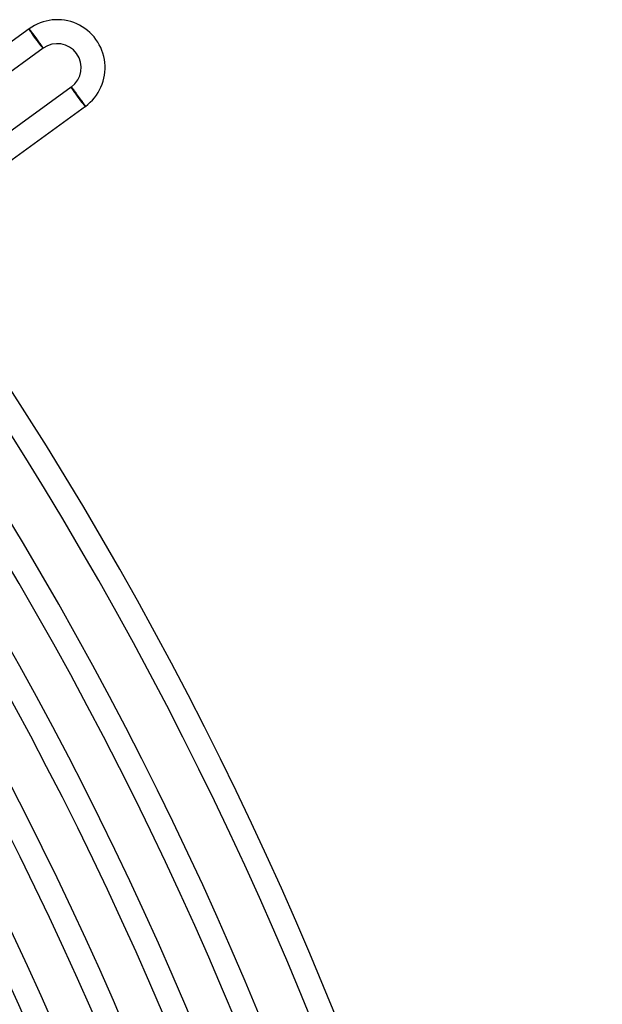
# Model space of a CAD drawing. Header units: millimetres. Extents: x -660 to 660, y -630 to 630.
# Tile 124 of 125: x 518 to 615, y 232 to 396. Entities that reach past the tile are written whole.
import ezdxf

# ---------------------------------------------------------------- set-up
doc = ezdxf.new("R2010")
doc.units = ezdxf.units.MM
doc.layers.add('HIDDEN', color=7, linetype='Continuous')
doc.layers.add('THICK', color=7, linetype='Continuous')

msp = doc.modelspace()

# ---------------------------------------------------------------- linework, layer by layer
at = {"layer": 'HIDDEN'}
for p, q in [((519.26, 394.56), (519.25, 394.56)), ((519.25, 394.56), (519.25, 394.56)), ((519.27, 394.55), (519.26, 394.56)), ((519.28, 394.54), (519.27, 394.55)), ((519.29, 394.52), (519.28, 394.54)), ((519.31, 394.51), (519.29, 394.52)), ((519.33, 394.48), (519.31, 394.51)), ((519.35, 394.46), (519.33, 394.48)), ((519.38, 394.43), (519.35, 394.46)), ((519.4, 394.4), (519.38, 394.43)), ((519.43, 394.36), (519.4, 394.4)), ((519.46, 394.32), (519.43, 394.36)), ((519.5, 394.28), (519.46, 394.32)), ((519.53, 394.24), (519.5, 394.28)), ((519.57, 394.19), (519.53, 394.24)), ((519.61, 394.14), (519.57, 394.19)), ((519.65, 394.09), (519.61, 394.14)), ((519.69, 394.03), (519.65, 394.09)), ((519.74, 393.97), (519.69, 394.03)), ((519.78, 393.91), (519.74, 393.97)), ((519.83, 393.85), (519.78, 393.91)), ((519.88, 393.78), (519.83, 393.85)), ((519.93, 393.72), (519.88, 393.78)), ((519.98, 393.65), (519.93, 393.72)), ((520.03, 393.58), (519.98, 393.65)), ((520.09, 393.51), (520.03, 393.58)), ((520.14, 393.43), (520.09, 393.51)), ((520.19, 393.36), (520.14, 393.43)), ((520.25, 393.28), (520.19, 393.36)), ((520.3, 393.21), (520.25, 393.28)), ((520.36, 393.13), (520.3, 393.21)), ((520.42, 393.05), (520.36, 393.13)), ((520.47, 392.98), (520.42, 393.05)), ((520.53, 392.9), (520.47, 392.98)), ((520.58, 392.83), (520.53, 392.9)), ((520.63, 392.75), (520.58, 392.83)), ((520.69, 392.68), (520.63, 392.75)), ((520.74, 392.61), (520.69, 392.68)), ((520.79, 392.53), (520.74, 392.61)), ((520.84, 392.46), (520.79, 392.53)), ((520.89, 392.39), (520.84, 392.46)), ((520.94, 392.32), (520.89, 392.39)), ((520.99, 392.25), (520.94, 392.32)), ((521.04, 392.18), (520.99, 392.25)), ((521.08, 392.12), (521.04, 392.18)), ((521.13, 392.06), (521.08, 392.12)), ((521.17, 391.99), (521.13, 392.06)), ((521.21, 391.93), (521.17, 391.99)), ((521.25, 391.88), (521.21, 391.93)), ((521.29, 391.82), (521.25, 391.88)), ((521.32, 391.77), (521.29, 391.82)), ((521.36, 391.72), (521.32, 391.77)), ((521.39, 391.67), (521.36, 391.72)), ((521.42, 391.63), (521.39, 391.67)), ((521.45, 391.58), (521.42, 391.63)), ((521.47, 391.55), (521.45, 391.58)), ((521.5, 391.51), (521.47, 391.55)), ((521.52, 391.48), (521.5, 391.51)), ((521.54, 391.45), (521.52, 391.48)), ((521.55, 391.42), (521.54, 391.45)), ((521.57, 391.4), (521.55, 391.42)), ((521.58, 391.38), (521.57, 391.4)), ((521.59, 391.36), (521.58, 391.38)), ((521.6, 391.35), (521.59, 391.36)), ((521.6, 391.34), (521.6, 391.35)), ((521.6, 391.33), (521.6, 391.34)), ((521.6, 391.33), (521.6, 391.33)), ((526.3, 384.85), (526.31, 384.85)), ((526.31, 384.85), (526.31, 384.85)), ((526.31, 384.85), (526.32, 384.84)), ((526.32, 384.84), (526.33, 384.83)), ((526.33, 384.83), (526.35, 384.81)), ((526.35, 384.81), (526.36, 384.8)), ((526.36, 384.8), (526.38, 384.77)), ((526.38, 384.77), (526.4, 384.75)), ((526.4, 384.75), (526.43, 384.72)), ((526.43, 384.72), (526.45, 384.69)), ((526.45, 384.69), (526.48, 384.65)), ((526.48, 384.65), (526.51, 384.61)), ((526.51, 384.61), (526.54, 384.57)), ((526.54, 384.57), (526.58, 384.53)), ((526.58, 384.53), (526.62, 384.48)), ((526.62, 384.48), (526.65, 384.43)), ((526.65, 384.43), (526.7, 384.37)), ((526.7, 384.37), (526.74, 384.32)), ((526.74, 384.32), (526.78, 384.26)), ((526.78, 384.26), (526.83, 384.2)), ((526.83, 384.2), (526.88, 384.13)), ((526.88, 384.13), (526.93, 384.07)), ((526.93, 384.07), (526.98, 384)), ((526.98, 384), (527.03, 383.93)), ((527.03, 383.93), (527.08, 383.86)), ((527.08, 383.86), (527.13, 383.79)), ((527.13, 383.79), (527.19, 383.72)), ((527.19, 383.72), (527.24, 383.65)), ((527.24, 383.65), (527.3, 383.57)), ((527.3, 383.57), (527.35, 383.5)), ((527.35, 383.5), (527.41, 383.42)), ((527.41, 383.42), (527.46, 383.34)), ((527.46, 383.34), (527.52, 383.27)), ((527.52, 383.27), (527.58, 383.19)), ((527.58, 383.19), (527.63, 383.12)), ((527.63, 383.12), (527.68, 383.04)), ((527.68, 383.04), (527.74, 382.97)), ((527.74, 382.97), (527.79, 382.9)), ((527.79, 382.9), (527.84, 382.82)), ((527.84, 382.82), (527.89, 382.75)), ((527.89, 382.75), (527.94, 382.68)), ((527.94, 382.68), (527.99, 382.61)), ((527.99, 382.61), (528.04, 382.54)), ((528.04, 382.54), (528.09, 382.48)), ((528.09, 382.48), (528.13, 382.41)), ((528.13, 382.41), (528.18, 382.35)), ((528.18, 382.35), (528.22, 382.29)), ((528.22, 382.29), (528.26, 382.23)), ((528.26, 382.23), (528.3, 382.17)), ((528.3, 382.17), (528.34, 382.11)), ((528.34, 382.11), (528.38, 382.06)), ((528.38, 382.06), (528.41, 382.01)), ((528.41, 382.01), (528.44, 381.96)), ((528.44, 381.96), (528.47, 381.92)), ((528.47, 381.92), (528.5, 381.88)), ((528.5, 381.88), (528.53, 381.84)), ((528.53, 381.84), (528.55, 381.8)), ((528.55, 381.8), (528.57, 381.77)), ((528.57, 381.77), (528.59, 381.74)), ((528.59, 381.74), (528.61, 381.71)), ((528.61, 381.71), (528.62, 381.69)), ((528.62, 381.69), (528.63, 381.67)), ((528.63, 381.67), (528.64, 381.65)), ((528.64, 381.65), (528.65, 381.64)), ((528.65, 381.64), (528.65, 381.63)), ((528.65, 381.63), (528.66, 381.62)), ((528.66, 381.62), (528.65, 381.62))]:
    msp.add_line(p, q, dxfattribs=at)
at = {"layer": 'THICK'}
for p, q in [((519.25, 394.56), (490.93, 373.99)), ((521.6, 391.33), (519.25, 394.56)), ((521.6, 391.33), (493.29, 370.75)), ((526.3, 384.85), (496.37, 363.1)), ((528.65, 381.62), (526.3, 384.85)), ((528.65, 381.62), (498.72, 359.87))]:
    msp.add_line(p, q, dxfattribs=at)
for centre, radius, start, end in [((523.95, 388.09), 8, 306, 126.0001), ((523.95, 388.09), 4, 306.0001, 125.9998), ((0, 0), 615, 0.1861, 35.81393), ((0, 0), 611, 0.17401, 35.82596), ((0, 0), 603.25, 0.18994, 35.81003), ((0, 0), 599.25, 0.12502, 35.87501), ((0, 0), 592.5, 0.19343, 35.8066), ((0, 0), 588.5, 0.13768, 35.86235), ((0, 0), 581.75, 0.19698, 35.80304), ((0, 0), 577.75, 0.14943, 35.8506), ((0, 0), 571, 0.2007, 35.7993), ((0, 0), 567, 0.1604, 35.8396), ((0, 0), 560.25, 0.2045, 35.7955), ((0, 0), 556.25, 0.1709, 35.8291), ((0, 0), 549.5, 0.2086, 35.7915), ((0, 0), 545.5, 0.1808, 35.8192), ((0, 0), 538.75, 0.2127, 35.7873), ((0, 0), 534.75, 0.1903, 35.8097), ((0, 0), 528, 0.217, 35.783), ((0, 0), 524, 0.1994, 35.8005)]:
    msp.add_arc(centre, radius, start, end, dxfattribs=at)
for centre, major_axis, ratio, start_param, end_param in [((520.43, 392.94), (1.18, -1.62), 0.05705, 3.141593, 4.712389), ((520.43, 392.94), (1.12, -1.54), 0.05705, -3.141593, 0), ((520.43, 392.94), (1.18, -1.62), 0.05705, -1.570796, 0), ((527.48, 383.24), (1.18, -1.62), 0.051215, 3.141593, 4.712389), ((527.48, 383.24), (-1.12, 1.54), 0.051215, 0, 3.141593), ((527.48, 383.24), (1.18, -1.62), 0.051215, -1.570796, 0)]:
    msp.add_ellipse(centre, major_axis=major_axis, ratio=ratio, start_param=start_param, end_param=end_param, dxfattribs=at)

doc.saveas('drawing.dxf')
